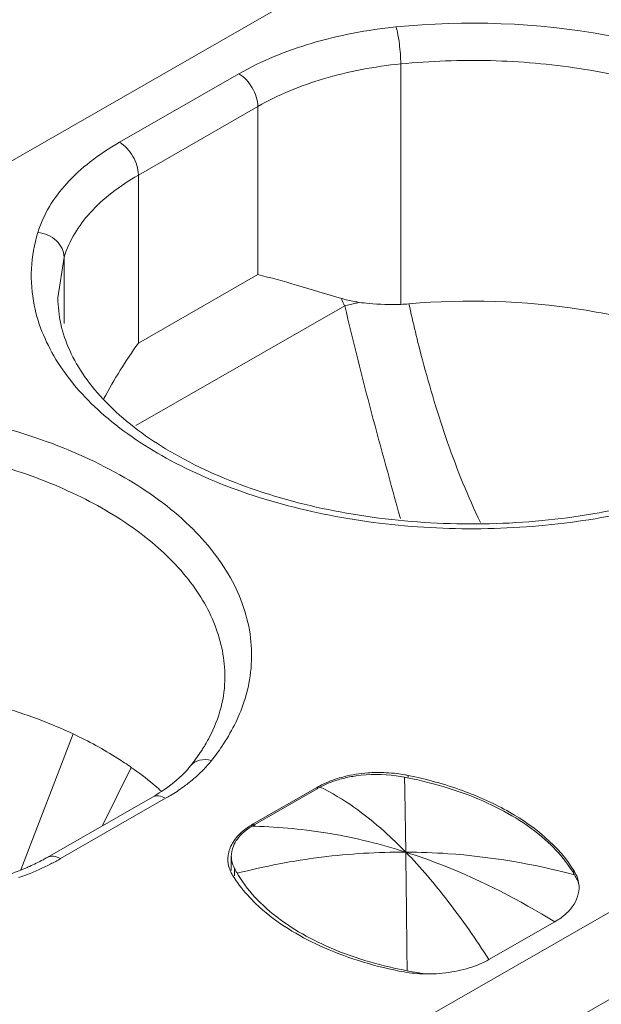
# Model space of a CAD drawing. Header units: centimetres. Extents: x -24.5 to 49.7, y -16.6 to 18.4.
# Tile 79 of 248: x -11.922 to -11.769, y -8.672 to -8.413. Entities that reach past the tile are written whole.
import ezdxf

# ---------------------------------------------------------------- set-up
doc = ezdxf.new("R2010")
doc.units = ezdxf.units.CM
doc.header["$MEASUREMENT"] = 0
doc.layers.add('layer 1', color=7, linetype='Continuous')

msp = doc.modelspace()

# ---------------------------------------------------------------- linework, layer by layer
at = {"layer": 'layer 1', "color": 1, "lineweight": 0}
msp.add_open_spline([(24.98821, 18.39808), (24.98821, 18.39808), (24.98821, -16.60193), (24.98821, -16.60193), (24.98821, -16.60193), (-24.51772, -16.60193), (-24.51772, -16.60193), (-24.51772, -16.60193), (-24.51772, 18.39808), (-24.51772, 18.39808), (-24.51772, 18.39808), (24.98821, 18.39808), (24.98821, 18.39808)], degree=3, knots=[0, 0, 0, 0, 0.25, 0.25, 0.25, 0.5, 0.5, 0.5, 0.75, 0.75, 0.75, 1, 1, 1, 1], dxfattribs=at)
at = {"layer": 'layer 1', "color": 5, "lineweight": 0}
msp.add_open_spline([(-23.26688, 17.18067), (-23.26688, 17.18067), (-23.26688, -15.60944), (-23.26688, -15.60944), (-23.26688, -15.60944), (23.98644, -15.60944), (23.98644, -15.60944)], degree=3, knots=[0, 0, 0, 0, 0.5, 0.5, 0.5, 1, 1, 1, 1], dxfattribs=at)
at = {"layer": 'layer 1', "lineweight": 9}
for points in [[(-15.1136, -11.88825), (-15.1136, -11.88825), (-7.7056, -7.63919), (-7.7056, -7.63919)], [(-7.69027, -7.64798), (-7.69027, -7.64798), (-15.09828, -11.89705), (-15.09828, -11.89705)], [(-15.01708, -11.94361), (-15.01708, -11.94361), (-7.61107, -7.6957), (-7.61107, -7.6957)], [(-7.57273, -7.75186), (-7.57273, -7.75186), (-14.96955, -11.9945), (-14.96955, -11.9945)], [(-14.93426, -12.08187), (-14.93426, -12.08187), (-7.53905, -7.84015), (-7.53905, -7.84015)], [(-14.9151, -12.1313), (-14.9151, -12.1313), (-7.52411, -7.89201), (-7.52411, -7.89201)], [(-14.88686, -12.20355), (-14.88686, -12.20355), (-7.54291, -7.99124), (-7.54291, -7.99124)], [(-7.53917, -8.00091), (-7.53917, -8.00091), (-14.88585, -12.2148), (-14.88585, -12.2148)], [(-14.88518, -12.22255), (-14.88518, -12.22255), (-7.53658, -8.00757), (-7.53658, -8.00757)], [(-14.88501, -12.22285), (-14.88501, -12.22285), (-7.53646, -8.0079), (-7.53646, -8.0079)], [(-12.42393, -9.02486), (-12.42393, -9.02486), (-10.67985, -8.02449), (-10.67985, -8.02449)], [(-10.66991, -8.0417), (-10.66991, -8.0417), (-12.41399, -9.04207), (-12.41399, -9.04207)], [(-14.81265, -12.49002), (-14.81265, -12.49002), (-7.43858, -8.26043), (-7.43858, -8.26043)], [(-14.88093, -12.56483), (-14.88093, -12.56483), (-7.42727, -8.28959), (-7.42727, -8.28959)], [(-7.42702, -8.29024), (-7.42702, -8.29024), (-14.88068, -12.56548), (-14.88068, -12.56548)], [(-14.87955, -12.56837), (-14.87955, -12.56837), (-7.4259, -8.29313), (-7.4259, -8.29313)], [(-7.42438, -8.29707), (-7.42438, -8.29707), (-14.87803, -12.5723), (-14.87803, -12.5723)], [(-14.86912, -12.59635), (-14.86912, -12.59635), (-7.41513, -8.32092), (-7.41513, -8.32092)], [(-7.40988, -8.33449), (-7.40988, -8.33449), (-14.86196, -12.60882), (-14.86196, -12.60882)], [(-11.93469, -8.45638), (-11.93469, -8.45638), (-11.8227, -8.39215), (-11.8227, -8.39215)], [(-14.75264, -12.64545), (-14.75264, -12.64545), (-7.37265, -8.41245), (-7.37265, -8.41245)], [(-14.73894, -12.65609), (-14.73894, -12.65609), (-7.3474, -8.41648), (-7.3474, -8.41648)], [(-11.82155, -8.48796), (-11.82155, -8.48796), (-11.82155, -8.42471), (-11.82155, -8.42471)], [(-11.89555, -8.44534), (-11.89555, -8.44534), (-11.86412, -8.42731), (-11.86412, -8.42731)], [(-11.85915, -8.43591), (-11.85915, -8.43591), (-11.89058, -8.45395), (-11.89058, -8.45395)], [(-11.85915, -8.48014), (-11.85915, -8.48014), (-11.85915, -8.43591), (-11.85915, -8.43591)], [(-7.30843, -8.44359), (-7.30843, -8.44359), (-14.70852, -12.68811), (-14.70852, -12.68811)], [(-11.89058, -8.45395), (-11.89058, -8.45395), (-11.89058, -8.49816), (-11.89058, -8.49816)], [(-14.69375, -12.71923), (-14.69375, -12.71923), (-7.29321, -8.47444), (-7.29321, -8.47444)], [(-11.91011, -8.47551), (-11.91011, -8.47551), (-11.91174, -8.48626), (-11.91174, -8.48626)], [(-11.91011, -8.47551), (-11.91011, -8.47551), (-11.91011, -8.493), (-11.91011, -8.493)], [(-11.89058, -8.49816), (-11.89058, -8.49816), (-11.85915, -8.48014), (-11.85915, -8.48014)], [(-11.83714, -8.48642), (-11.83688, -8.48708), (-11.8366, -8.48772), (-11.83632, -8.48836)], [(-11.8325, -8.48744), (-11.8325, -8.48744), (-11.83632, -8.48836), (-11.83632, -8.48836)], [(-11.82155, -8.48796), (-11.82083, -8.48794), (-11.8201, -8.48789), (-11.81938, -8.48783)], [(-7.28802, -8.48968), (-7.28802, -8.48968), (-14.69044, -12.73553), (-14.69044, -12.73553)], [(-11.83627, -8.48833), (-11.83627, -8.48833), (-11.89124, -8.51987), (-11.89124, -8.51987)], [(-11.89058, -8.49816), (-11.89392, -8.50282), (-11.89695, -8.5077), (-11.89963, -8.51276)], [(-10.47613, -8.56933), (-10.47613, -8.56933), (-12.57796, -9.77489), (-12.57796, -9.77489)], [(-11.90776, -8.60097), (-11.90776, -8.60097), (-11.92152, -8.63674), (-11.92152, -8.63674)], [(-11.87683, -8.60934), (-11.87593, -8.60822), (-11.87509, -8.60707), (-11.8743, -8.60588)], [(-11.89243, -8.60976), (-11.89243, -8.60976), (-11.90001, -8.6251), (-11.90001, -8.6251)], [(-11.8226, -8.61139), (-11.82442, -8.61118), (-11.82624, -8.61108), (-11.82807, -8.61112)], [(-11.82055, -8.61237), (-11.82128, -8.61224), (-11.82199, -8.61211), (-11.82272, -8.61201)], [(-11.82046, -8.61172), (-11.82117, -8.61158), (-11.82189, -8.61148), (-11.8226, -8.61139)], [(-11.81962, -8.61187), (-11.8199, -8.61182), (-11.82018, -8.61177), (-11.82046, -8.61172)], [(-11.81962, -8.61187), (-11.81962, -8.61187), (-11.81962, -8.61237), (-11.81962, -8.61237)], [(-11.84293, -8.61467), (-11.84311, -8.61476), (-11.84327, -8.61486), (-11.84344, -8.61495)], [(-11.82044, -8.61779), (-11.82047, -8.61598), (-11.82051, -8.61418), (-11.82055, -8.61237)], [(-11.81978, -8.61252), (-11.82004, -8.61247), (-11.82029, -8.61242), (-11.82055, -8.61237)], [(-11.88689, -8.61758), (-11.88608, -8.61711), (-11.88528, -8.61662), (-11.8845, -8.61611)], [(-11.88444, -8.61614), (-11.88458, -8.61601), (-11.88473, -8.61587), (-11.88489, -8.61574)], [(-11.84344, -8.61495), (-11.84344, -8.61495), (-11.86033, -8.62464), (-11.86033, -8.62464)], [(-11.85994, -8.62479), (-11.85994, -8.62479), (-11.84352, -8.61539), (-11.84352, -8.61539)], [(-11.84276, -8.61496), (-11.84303, -8.6151), (-11.84329, -8.61524), (-11.84355, -8.61539)], [(-11.84345, -8.61496), (-11.84345, -8.61496), (-11.84353, -8.61539), (-11.84353, -8.61539)], [(-11.91455, -8.63344), (-11.91455, -8.63344), (-11.88689, -8.61758), (-11.88689, -8.61758)], [(-11.8834, -8.61791), (-11.8834, -8.61791), (-11.91106, -8.63378), (-11.91106, -8.63378)], [(-11.82021, -8.63207), (-11.82027, -8.6273), (-11.82035, -8.62255), (-11.82044, -8.61779)], [(-11.86033, -8.62464), (-11.86055, -8.62477), (-11.86076, -8.62489), (-11.86098, -8.62503)], [(-11.85994, -8.62479), (-11.8602, -8.62495), (-11.86046, -8.6251), (-11.86072, -8.62526)], [(-11.86033, -8.62464), (-11.86033, -8.62464), (-11.86033, -8.62526), (-11.86033, -8.62526)], [(-11.85994, -8.62526), (-11.85994, -8.62526), (-11.85994, -8.62479), (-11.85994, -8.62479)], [(-14.68973, -12.87593), (-14.68973, -12.87593), (-7.28114, -8.62654), (-7.28114, -8.62654)], [(-11.85999, -8.62527), (-11.86023, -8.62527), (-11.86047, -8.62526), (-11.86072, -8.62526)], [(-11.86695, -8.63289), (-11.86699, -8.63323), (-11.86702, -8.63356), (-11.86702, -8.6339)], [(-11.86609, -8.63248), (-11.86611, -8.63269), (-11.86612, -8.63289), (-11.86612, -8.6331)], [(-11.91363, -8.63517), (-11.91276, -8.63473), (-11.9119, -8.63427), (-11.91106, -8.63378)], [(-11.86612, -8.6369), (-11.86612, -8.6369), (-11.86612, -8.6331), (-11.86612, -8.6331)], [(-11.86612, -8.6331), (-11.86612, -8.63328), (-11.86611, -8.63346), (-11.86609, -8.63363)], [(-11.8664, -8.63693), (-11.86624, -8.6373), (-11.86607, -8.63765), (-11.86587, -8.63801)], [(-11.86587, -8.63801), (-11.86581, -8.6381), (-11.86575, -8.6382), (-11.86569, -8.6383)], [(-11.86526, -8.6383), (-11.86526, -8.6383), (-11.86526, -8.6364), (-11.86526, -8.6364)], [(-11.86526, -8.6364), (-11.86519, -8.63654), (-11.86511, -8.63667), (-11.86504, -8.6368)], [(-11.86504, -8.6368), (-11.86496, -8.63694), (-11.86489, -8.63708), (-11.86482, -8.63721)], [(-11.86482, -8.63721), (-11.86474, -8.63735), (-11.86466, -8.63749), (-11.86458, -8.63763)], [(-11.77583, -8.63802), (-11.77598, -8.63777), (-11.77613, -8.63751), (-11.77629, -8.63726)], [(-11.77597, -8.63802), (-11.77597, -8.63802), (-11.77597, -8.63692), (-11.77597, -8.63692)], [(-11.7756, -8.63843), (-11.77568, -8.63829), (-11.77576, -8.63816), (-11.77583, -8.63802)], [(-11.77516, -8.63928), (-11.7753, -8.639), (-11.77545, -8.63872), (-11.7756, -8.63843)], [(-11.77493, -8.63924), (-11.77484, -8.63958), (-11.77478, -8.63993), (-11.77473, -8.64028)], [(-7.28114, -8.64338), (-7.28114, -8.64338), (-14.68973, -12.89277), (-14.68973, -12.89277)], [(-11.86016, -8.64514), (-11.85969, -8.64561), (-11.85922, -8.64607), (-11.85872, -8.64651)], [(-11.78101, -8.65039), (-11.78101, -8.65039), (-11.79833, -8.66033), (-11.79833, -8.66033)], [(-11.82204, -8.66334), (-11.82023, -8.66371), (-11.8184, -8.66394), (-11.81656, -8.66404)], [(-11.82195, -8.66286), (-11.82126, -8.663), (-11.82056, -8.66314), (-11.81986, -8.66327)], [(-11.81986, -8.66327), (-11.81986, -8.66327), (-11.81842, -8.66355), (-11.81842, -8.66355)], [(-11.81842, -8.66355), (-11.81842, -8.66355), (-11.8177, -8.66368), (-11.8177, -8.66368)], [(-11.81656, -8.66404), (-11.81565, -8.66409), (-11.81473, -8.66411), (-11.81381, -8.6641)], [(-11.81511, -8.66407), (-11.81511, -8.66407), (-11.81378, -8.66412), (-11.81378, -8.66412)]]:
    msp.add_open_spline(points, degree=3, dxfattribs=at)
for points, knots in [([(-11.82284, -8.41499), (-11.83038, -8.41575), (-11.83786, -8.41716), (-11.84513, -8.41933), (-11.85174, -8.4213), (-11.85817, -8.4239), (-11.86412, -8.42731)], [0, 0, 0, 0, 0.5, 0.5, 0.5, 1, 1, 1, 1]), ([(-11.68891, -8.4929), (-11.68805, -8.49032), (-11.68745, -8.48765), (-11.68713, -8.48494), (-11.68682, -8.48228), (-11.68679, -8.47959), (-11.68704, -8.47692), (-11.68729, -8.47422), (-11.68784, -8.47154), (-11.68863, -8.46895), (-11.68946, -8.46625), (-11.69057, -8.46364), (-11.69189, -8.46114), (-11.69478, -8.45568), (-11.69872, -8.45079), (-11.70318, -8.44649), (-11.70831, -8.44154), (-11.71411, -8.43738), (-11.72026, -8.43381), (-11.7272, -8.42977), (-11.73456, -8.4265), (-11.74212, -8.42383), (-11.75038, -8.42093), (-11.75888, -8.41874), (-11.76751, -8.41715), (-11.78571, -8.41381), (-11.80447, -8.41315), (-11.82284, -8.41499)], [0, 0, 0, 0, 0.111111, 0.111111, 0.111111, 0.222222, 0.222222, 0.222222, 0.333333, 0.333333, 0.333333, 0.444444, 0.444444, 0.444444, 0.555556, 0.555556, 0.555556, 0.666667, 0.666667, 0.666667, 0.777778, 0.777778, 0.777778, 0.888889, 0.888889, 0.888889, 1, 1, 1, 1]), ([(-11.82155, -8.42471), (-11.82155, -8.42296), (-11.82168, -8.42121), (-11.8219, -8.41948), (-11.82201, -8.41863), (-11.82214, -8.41778), (-11.8223, -8.41694), (-11.82242, -8.41629), (-11.82256, -8.41563), (-11.82276, -8.41499)], [0, 0, 0, 0, 0.333333, 0.333333, 0.333333, 0.666667, 0.666667, 0.666667, 1, 1, 1, 1]), ([(-11.82155, -8.42471), (-11.82841, -8.4254), (-11.83523, -8.42667), (-11.84186, -8.42865), (-11.84787, -8.43044), (-11.85373, -8.43281), (-11.85915, -8.43591)], [0, 0, 0, 0, 0.5, 0.5, 0.5, 1, 1, 1, 1]), ([(-11.6939, -8.48626), (-11.6939, -8.48167), (-11.69482, -8.47705), (-11.69648, -8.47275), (-11.69827, -8.46807), (-11.70093, -8.46376), (-11.70409, -8.45988), (-11.70765, -8.45548), (-11.71184, -8.45164), (-11.71636, -8.44825), (-11.72147, -8.44443), (-11.72699, -8.4412), (-11.73274, -8.43843), (-11.73907, -8.43537), (-11.74568, -8.43289), (-11.75243, -8.43087), (-11.75965, -8.4287), (-11.76703, -8.42708), (-11.77449, -8.42593), (-11.78224, -8.42473), (-11.79007, -8.42405), (-11.7979, -8.42385), (-11.8058, -8.42365), (-11.8137, -8.42393), (-11.82155, -8.42471)], [0, 0, 0, 0, 0.125, 0.125, 0.125, 0.25, 0.25, 0.25, 0.375, 0.375, 0.375, 0.5, 0.5, 0.5, 0.625, 0.625, 0.625, 0.75, 0.75, 0.75, 0.875, 0.875, 0.875, 1, 1, 1, 1]), ([(-11.85915, -8.43591), (-11.85915, -8.43421), (-11.85974, -8.43253), (-11.86061, -8.43101), (-11.86148, -8.4295), (-11.86264, -8.42816), (-11.86412, -8.42731)], [0, 0, 0, 0, 0.5, 0.5, 0.5, 1, 1, 1, 1]), ([(-11.89555, -8.44534), (-11.89822, -8.44687), (-11.90082, -8.44858), (-11.90325, -8.45048), (-11.90547, -8.45223), (-11.90758, -8.45413), (-11.90949, -8.45625), (-11.91283, -8.45995), (-11.91559, -8.46432), (-11.91703, -8.46906)], [0, 0, 0, 0, 0.333333, 0.333333, 0.333333, 0.666667, 0.666667, 0.666667, 1, 1, 1, 1]), ([(-11.89555, -8.44534), (-11.89407, -8.44618), (-11.89291, -8.44752), (-11.89203, -8.44904), (-11.89116, -8.45055), (-11.89058, -8.45224), (-11.89058, -8.45395)], [0, 0, 0, 0, 0.5, 0.5, 0.5, 1, 1, 1, 1]), ([(-11.89058, -8.45395), (-11.89302, -8.45534), (-11.89536, -8.4569), (-11.89758, -8.45863), (-11.89961, -8.46021), (-11.90151, -8.46194), (-11.90325, -8.46386), (-11.90629, -8.46723), (-11.9088, -8.4712), (-11.91011, -8.47551)], [0, 0, 0, 0, 0.333333, 0.333333, 0.333333, 0.666667, 0.666667, 0.666667, 1, 1, 1, 1]), ([(-11.91703, -8.46906), (-11.91798, -8.47215), (-11.91855, -8.47537), (-11.91871, -8.47861), (-11.91888, -8.48183), (-11.91862, -8.48507), (-11.91798, -8.48821)], [0, 0, 0, 0, 0.5, 0.5, 0.5, 1, 1, 1, 1]), ([(-11.91703, -8.46906), (-11.91526, -8.46924), (-11.91346, -8.47001), (-11.91214, -8.47124), (-11.91152, -8.47182), (-11.911, -8.47249), (-11.91064, -8.47326), (-11.91031, -8.47396), (-11.91011, -8.47474), (-11.91011, -8.47551)], [0, 0, 0, 0, 0.333333, 0.333333, 0.333333, 0.666667, 0.666667, 0.666667, 1, 1, 1, 1]), ([(-11.83714, -8.48642), (-11.84108, -8.48523), (-11.84501, -8.48404), (-11.84897, -8.48289), (-11.85235, -8.48191), (-11.85574, -8.48097), (-11.85915, -8.48014)], [0, 0, 0, 0, 0.5, 0.5, 0.5, 1, 1, 1, 1]), ([(-11.91174, -8.48626), (-11.91174, -8.48856), (-11.91148, -8.49087), (-11.91098, -8.49313), (-11.91045, -8.49551), (-11.90966, -8.49783), (-11.90865, -8.50005), (-11.90756, -8.50246), (-11.90623, -8.50475), (-11.90472, -8.50692), (-11.90306, -8.5093), (-11.90118, -8.51153), (-11.89917, -8.51362), (-11.89454, -8.51842), (-11.88914, -8.52247), (-11.88343, -8.52593), (-11.87678, -8.52996), (-11.86969, -8.53321), (-11.86239, -8.53586), (-11.85429, -8.5388), (-11.84593, -8.541), (-11.83746, -8.54258), (-11.82849, -8.54426), (-11.81939, -8.54524), (-11.81028, -8.54559), (-11.80106, -8.54594), (-11.79181, -8.54565), (-11.78263, -8.54468), (-11.77374, -8.54374), (-11.76491, -8.54218), (-11.75628, -8.53991)], [0, 0, 0, 0, 0.1, 0.1, 0.1, 0.2, 0.2, 0.2, 0.3, 0.3, 0.3, 0.4, 0.4, 0.4, 0.5, 0.5, 0.5, 0.6, 0.6, 0.6, 0.7, 0.7, 0.7, 0.8, 0.8, 0.8, 0.9, 0.9, 0.9, 1, 1, 1, 1]), ([(-11.8325, -8.48744), (-11.8329, -8.48737), (-11.83331, -8.48731), (-11.83371, -8.48724), (-11.83487, -8.48704), (-11.83601, -8.48677), (-11.83714, -8.48642)], [0, 0, 0, 0, 0.5, 0.5, 0.5, 1, 1, 1, 1]), ([(-11.8325, -8.48744), (-11.83163, -8.48756), (-11.83076, -8.48766), (-11.82988, -8.48775), (-11.82712, -8.48801), (-11.82433, -8.48806), (-11.82155, -8.48796)], [0, 0, 0, 0, 0.5, 0.5, 0.5, 1, 1, 1, 1]), ([(-11.73385, -8.50122), (-11.73999, -8.49834), (-11.74638, -8.49597), (-11.7529, -8.49405), (-11.75985, -8.49199), (-11.76695, -8.49043), (-11.77413, -8.48931), (-11.78906, -8.48697), (-11.80435, -8.4865), (-11.81938, -8.48783)], [0, 0, 0, 0, 0.333333, 0.333333, 0.333333, 0.666667, 0.666667, 0.666667, 1, 1, 1, 1]), ([(-11.81938, -8.48783), (-11.8183, -8.49277), (-11.81712, -8.49769), (-11.81582, -8.50257), (-11.81485, -8.50624), (-11.81381, -8.50989), (-11.81271, -8.51352), (-11.81161, -8.51715), (-11.81045, -8.52076), (-11.8092, -8.52434), (-11.80795, -8.52792), (-11.80661, -8.53147), (-11.80517, -8.53497), (-11.80373, -8.53847), (-11.80218, -8.54194), (-11.80057, -8.54537)], [0, 0, 0, 0, 0.2, 0.2, 0.2, 0.4, 0.4, 0.4, 0.6, 0.6, 0.6, 0.8, 0.8, 0.8, 1, 1, 1, 1]), ([(-11.91798, -8.48821), (-11.91689, -8.49355), (-11.91467, -8.49868), (-11.91173, -8.5033), (-11.90842, -8.50853), (-11.90421, -8.51312), (-11.89956, -8.51716), (-11.89423, -8.52178), (-11.88831, -8.52568), (-11.88211, -8.52902), (-11.87516, -8.53275), (-11.86784, -8.53578), (-11.86035, -8.53824), (-11.85223, -8.5409), (-11.8439, -8.54289), (-11.83546, -8.54431), (-11.82665, -8.5458), (-11.81773, -8.54665), (-11.8088, -8.54691), (-11.79979, -8.54718), (-11.79077, -8.54685), (-11.78181, -8.5459), (-11.77309, -8.54498), (-11.76443, -8.54347), (-11.75595, -8.54133)], [0, 0, 0, 0, 0.125, 0.125, 0.125, 0.25, 0.25, 0.25, 0.375, 0.375, 0.375, 0.5, 0.5, 0.5, 0.625, 0.625, 0.625, 0.75, 0.75, 0.75, 0.875, 0.875, 0.875, 1, 1, 1, 1]), ([(-11.83627, -8.48833), (-11.83404, -8.49774), (-11.8317, -8.50713), (-11.82922, -8.51647), (-11.82676, -8.52578), (-11.82417, -8.53504), (-11.82162, -8.54433)], [0, 0, 0, 0, 0.5, 0.5, 0.5, 1, 1, 1, 1]), ([(-11.86282, -8.59265), (-11.86196, -8.59007), (-11.86136, -8.5874), (-11.86104, -8.58469), (-11.86073, -8.58203), (-11.8607, -8.57934), (-11.86095, -8.57667), (-11.8612, -8.57397), (-11.86175, -8.57129), (-11.86255, -8.5687), (-11.86338, -8.566), (-11.86448, -8.56339), (-11.8658, -8.56089), (-11.86869, -8.55544), (-11.87264, -8.55054), (-11.87709, -8.54624), (-11.88221, -8.54129), (-11.88803, -8.53712), (-11.89417, -8.53356), (-11.9011, -8.52952), (-11.90847, -8.52625), (-11.91603, -8.52358), (-11.92429, -8.52067), (-11.9328, -8.51849), (-11.94142, -8.51691), (-11.95962, -8.51356), (-11.97839, -8.51291), (-11.99675, -8.51474)], [0, 0, 0, 0, 0.111111, 0.111111, 0.111111, 0.222222, 0.222222, 0.222222, 0.333333, 0.333333, 0.333333, 0.444444, 0.444444, 0.444444, 0.555556, 0.555556, 0.555556, 0.666667, 0.666667, 0.666667, 0.777778, 0.777778, 0.777778, 0.888889, 0.888889, 0.888889, 1, 1, 1, 1]), ([(-11.86781, -8.58601), (-11.86781, -8.58142), (-11.86873, -8.57681), (-11.87039, -8.5725), (-11.87219, -8.56782), (-11.87484, -8.56351), (-11.87799, -8.55963), (-11.88156, -8.55524), (-11.88576, -8.55139), (-11.89027, -8.54801), (-11.89538, -8.54419), (-11.90091, -8.54095), (-11.90665, -8.53819), (-11.91299, -8.53513), (-11.91959, -8.53264), (-11.92633, -8.53062), (-11.93356, -8.52846), (-11.94095, -8.52684), (-11.9484, -8.52568), (-11.95615, -8.52448), (-11.96397, -8.5238), (-11.97182, -8.5236), (-11.97971, -8.52339), (-11.98761, -8.52368), (-11.99546, -8.52446)], [0, 0, 0, 0, 0.125, 0.125, 0.125, 0.25, 0.25, 0.25, 0.375, 0.375, 0.375, 0.5, 0.5, 0.5, 0.625, 0.625, 0.625, 0.75, 0.75, 0.75, 0.875, 0.875, 0.875, 1, 1, 1, 1]), ([(-11.90776, -8.60097), (-11.9139, -8.59809), (-11.92029, -8.59572), (-11.92681, -8.5938), (-11.93377, -8.59174), (-11.94086, -8.59019), (-11.94804, -8.58905), (-11.96298, -8.58671), (-11.97826, -8.58625), (-11.99329, -8.58758)], [0, 0, 0, 0, 0.333333, 0.333333, 0.333333, 0.666667, 0.666667, 0.666667, 1, 1, 1, 1]), ([(-11.87194, -8.60194), (-11.87061, -8.59941), (-11.86955, -8.59674), (-11.86883, -8.59397), (-11.86816, -8.59137), (-11.86781, -8.58868), (-11.86781, -8.58601)], [0, 0, 0, 0, 0.5, 0.5, 0.5, 1, 1, 1, 1]), ([(-11.87134, -8.60797), (-11.87038, -8.60678), (-11.86947, -8.60554), (-11.86861, -8.60427), (-11.86619, -8.60068), (-11.86418, -8.59676), (-11.86282, -8.59265)], [0, 0, 0, 0, 0.5, 0.5, 0.5, 1, 1, 1, 1]), ([(-11.89243, -8.60976), (-11.89359, -8.60895), (-11.89477, -8.60816), (-11.89597, -8.6074), (-11.89975, -8.60501), (-11.9037, -8.60287), (-11.90776, -8.60097)], [0, 0, 0, 0, 0.5, 0.5, 0.5, 1, 1, 1, 1]), ([(-11.8743, -8.60588), (-11.87408, -8.60556), (-11.87386, -8.60523), (-11.87366, -8.6049), (-11.87304, -8.60394), (-11.87247, -8.60295), (-11.87194, -8.60194)], [0, 0, 0, 0, 0.5, 0.5, 0.5, 1, 1, 1, 1]), ([(-11.87683, -8.60934), (-11.8773, -8.60995), (-11.87782, -8.61052), (-11.87835, -8.61108), (-11.88018, -8.613), (-11.88229, -8.61465), (-11.8845, -8.61611)], [0, 0, 0, 0, 0.5, 0.5, 0.5, 1, 1, 1, 1]), ([(-11.87683, -8.60934), (-11.87626, -8.60863), (-11.8754, -8.60813), (-11.87449, -8.60789), (-11.87345, -8.60763), (-11.87236, -8.6077), (-11.87134, -8.60797)], [0, 0, 0, 0, 0.5, 0.5, 0.5, 1, 1, 1, 1]), ([(-11.87455, -8.61145), (-11.87425, -8.61117), (-11.87397, -8.61089), (-11.87368, -8.6106), (-11.87285, -8.60976), (-11.87207, -8.60889), (-11.87134, -8.60797)], [0, 0, 0, 0, 0.5, 0.5, 0.5, 1, 1, 1, 1]), ([(-11.88489, -8.61574), (-11.88546, -8.61521), (-11.88605, -8.6147), (-11.88666, -8.61419), (-11.88851, -8.61263), (-11.89044, -8.61115), (-11.89243, -8.60976)], [0, 0, 0, 0, 0.5, 0.5, 0.5, 1, 1, 1, 1]), ([(-11.87869, -8.61489), (-11.87832, -8.61461), (-11.87796, -8.61434), (-11.87759, -8.61405), (-11.87654, -8.61323), (-11.87552, -8.61236), (-11.87455, -8.61145)], [0, 0, 0, 0, 0.5, 0.5, 0.5, 1, 1, 1, 1]), ([(-11.83636, -8.61219), (-11.83696, -8.61234), (-11.83756, -8.6125), (-11.83814, -8.61269), (-11.8398, -8.6132), (-11.84142, -8.61385), (-11.84293, -8.61467)], [0, 0, 0, 0, 0.5, 0.5, 0.5, 1, 1, 1, 1]), ([(-11.82272, -8.61201), (-11.82622, -8.61149), (-11.82981, -8.61149), (-11.83331, -8.612), (-11.83446, -8.61217), (-11.8356, -8.61238), (-11.83671, -8.61267)], [0, 0, 0, 0, 0.5, 0.5, 0.5, 1, 1, 1, 1]), ([(-11.82807, -8.61112), (-11.82878, -8.61113), (-11.82949, -8.61117), (-11.8302, -8.61122), (-11.83228, -8.61137), (-11.83435, -8.61169), (-11.83636, -8.61219)], [0, 0, 0, 0, 0.5, 0.5, 0.5, 1, 1, 1, 1]), ([(-11.77597, -8.63692), (-11.77999, -8.63045), (-11.78621, -8.62541), (-11.79288, -8.62158), (-11.79687, -8.61928), (-11.80103, -8.61742), (-11.80531, -8.61587), (-11.80996, -8.61419), (-11.81477, -8.61287), (-11.81962, -8.61187)], [0, 0, 0, 0, 0.333333, 0.333333, 0.333333, 0.666667, 0.666667, 0.666667, 1, 1, 1, 1]), ([(-11.83671, -8.61267), (-11.83726, -8.61281), (-11.83781, -8.61296), (-11.83835, -8.61313), (-11.83987, -8.61361), (-11.84136, -8.6142), (-11.84276, -8.61496)], [0, 0, 0, 0, 0.5, 0.5, 0.5, 1, 1, 1, 1]), ([(-11.78273, -8.62951), (-11.78737, -8.62519), (-11.79289, -8.62183), (-11.79868, -8.61917), (-11.80542, -8.61608), (-11.81254, -8.61394), (-11.81978, -8.61252)], [0, 0, 0, 0, 0.5, 0.5, 0.5, 1, 1, 1, 1]), ([(-11.8834, -8.61791), (-11.88397, -8.61758), (-11.8846, -8.61732), (-11.88529, -8.61727), (-11.88583, -8.61722), (-11.88642, -8.6173), (-11.88689, -8.61758)], [0, 0, 0, 0, 0.5, 0.5, 0.5, 1, 1, 1, 1]), ([(-11.8834, -8.61791), (-11.88298, -8.61768), (-11.88257, -8.61744), (-11.88216, -8.61719), (-11.88098, -8.61647), (-11.87982, -8.6157), (-11.87869, -8.61489)], [0, 0, 0, 0, 0.5, 0.5, 0.5, 1, 1, 1, 1]), ([(-11.82021, -8.63207), (-11.82203, -8.63019), (-11.8239, -8.62839), (-11.82584, -8.62664), (-11.83097, -8.62206), (-11.8366, -8.61796), (-11.84276, -8.61496)], [0, 0, 0, 0, 0.5, 0.5, 0.5, 1, 1, 1, 1]), ([(-11.86098, -8.62503), (-11.8614, -8.62529), (-11.86181, -8.62557), (-11.86221, -8.62586), (-11.86331, -8.62667), (-11.86432, -8.62761), (-11.86514, -8.62869)], [0, 0, 0, 0, 0.5, 0.5, 0.5, 1, 1, 1, 1]), ([(-11.86072, -8.62526), (-11.86215, -8.62614), (-11.8635, -8.62723), (-11.86451, -8.62861), (-11.86535, -8.62975), (-11.86595, -8.63109), (-11.86609, -8.63248)], [0, 0, 0, 0, 0.5, 0.5, 0.5, 1, 1, 1, 1]), ([(-11.85999, -8.62527), (-11.85333, -8.62542), (-11.84667, -8.62607), (-11.84009, -8.62719), (-11.83336, -8.62834), (-11.82671, -8.62999), (-11.82021, -8.63207)], [0, 0, 0, 0, 0.5, 0.5, 0.5, 1, 1, 1, 1]), ([(-11.86514, -8.62869), (-11.86539, -8.62902), (-11.86561, -8.62935), (-11.86582, -8.62971), (-11.86639, -8.63068), (-11.8668, -8.63177), (-11.86695, -8.63289)], [0, 0, 0, 0, 0.5, 0.5, 0.5, 1, 1, 1, 1]), ([(-11.77629, -8.63726), (-11.77671, -8.63658), (-11.77715, -8.6359), (-11.77762, -8.63526), (-11.77913, -8.63318), (-11.78086, -8.63126), (-11.78273, -8.62951)], [0, 0, 0, 0, 0.5, 0.5, 0.5, 1, 1, 1, 1]), ([(-11.86458, -8.63763), (-11.85729, -8.63576), (-11.84987, -8.63434), (-11.84239, -8.6334), (-11.83504, -8.63248), (-11.82761, -8.63203), (-11.82021, -8.63207)], [0, 0, 0, 0, 0.5, 0.5, 0.5, 1, 1, 1, 1]), ([(-11.82021, -8.63207), (-11.8165, -8.63208), (-11.81281, -8.63221), (-11.80911, -8.63247), (-11.79789, -8.63326), (-11.78671, -8.63515), (-11.77583, -8.63802)], [0, 0, 0, 0, 0.5, 0.5, 0.5, 1, 1, 1, 1]), ([(-11.82021, -8.63207), (-11.81686, -8.63314), (-11.81353, -8.63432), (-11.81026, -8.63562), (-11.8001, -8.63964), (-11.79033, -8.64469), (-11.78101, -8.65039)], [0, 0, 0, 0, 0.5, 0.5, 0.5, 1, 1, 1, 1]), ([(-11.81986, -8.66327), (-11.81989, -8.66031), (-11.81992, -8.65735), (-11.81995, -8.65439), (-11.82003, -8.64695), (-11.82011, -8.63951), (-11.82021, -8.63207)], [0, 0, 0, 0, 0.5, 0.5, 0.5, 1, 1, 1, 1]), ([(-11.82021, -8.63207), (-11.81627, -8.63612), (-11.8126, -8.64044), (-11.80914, -8.64493), (-11.8053, -8.64989), (-11.80172, -8.65505), (-11.79833, -8.66033)], [0, 0, 0, 0, 0.5, 0.5, 0.5, 1, 1, 1, 1]), ([(-11.92209, -8.63877), (-11.92135, -8.63851), (-11.92061, -8.63824), (-11.91987, -8.63796), (-11.91775, -8.63713), (-11.91566, -8.63621), (-11.91363, -8.63517)], [0, 0, 0, 0, 0.5, 0.5, 0.5, 1, 1, 1, 1]), ([(-11.91455, -8.63344), (-11.91493, -8.63366), (-11.91529, -8.63387), (-11.91567, -8.63406), (-11.91683, -8.6347), (-11.91802, -8.63528), (-11.91923, -8.63582)], [0, 0, 0, 0, 0.5, 0.5, 0.5, 1, 1, 1, 1]), ([(-11.91455, -8.63344), (-11.91408, -8.63318), (-11.9135, -8.63309), (-11.91295, -8.63314), (-11.91228, -8.63319), (-11.91164, -8.63345), (-11.91106, -8.63378)], [0, 0, 0, 0, 0.5, 0.5, 0.5, 1, 1, 1, 1]), ([(-11.86702, -8.6339), (-11.86702, -8.63467), (-11.8669, -8.63545), (-11.86666, -8.63619), (-11.86659, -8.63644), (-11.8665, -8.63669), (-11.8664, -8.63693)], [0, 0, 0, 0, 0.5, 0.5, 0.5, 1, 1, 1, 1]), ([(-11.86609, -8.63363), (-11.86607, -8.63387), (-11.86604, -8.63411), (-11.866, -8.63434), (-11.86586, -8.63506), (-11.8656, -8.63576), (-11.86526, -8.6364)], [0, 0, 0, 0, 0.5, 0.5, 0.5, 1, 1, 1, 1]), ([(-11.91923, -8.63582), (-11.91964, -8.63601), (-11.92006, -8.6362), (-11.92048, -8.63638), (-11.92179, -8.63693), (-11.92312, -8.63744), (-11.92446, -8.63791)], [0, 0, 0, 0, 0.5, 0.5, 0.5, 1, 1, 1, 1]), ([(-11.86458, -8.63763), (-11.86415, -8.63838), (-11.86368, -8.63912), (-11.86319, -8.63983), (-11.8616, -8.64213), (-11.85972, -8.64423), (-11.85768, -8.64614)], [0, 0, 0, 0, 0.5, 0.5, 0.5, 1, 1, 1, 1]), ([(-11.77597, -8.63692), (-11.77585, -8.6371), (-11.77574, -8.63729), (-11.77564, -8.63749), (-11.77534, -8.63804), (-11.77509, -8.63863), (-11.77493, -8.63924)], [0, 0, 0, 0, 0.5, 0.5, 0.5, 1, 1, 1, 1]), ([(-11.86569, -8.6383), (-11.86532, -8.6389), (-11.86493, -8.63949), (-11.86451, -8.64006), (-11.86322, -8.64188), (-11.86175, -8.64358), (-11.86016, -8.64514)], [0, 0, 0, 0, 0.5, 0.5, 0.5, 1, 1, 1, 1]), ([(-11.77473, -8.64028), (-11.77453, -8.64118), (-11.7746, -8.64214), (-11.77482, -8.64304), (-11.77505, -8.64401), (-11.77544, -8.64491), (-11.77594, -8.64574), (-11.77651, -8.64666), (-11.77721, -8.6475), (-11.778, -8.64824), (-11.77892, -8.64907), (-11.77994, -8.64978), (-11.78101, -8.65039)], [0, 0, 0, 0, 0.25, 0.25, 0.25, 0.5, 0.5, 0.5, 0.75, 0.75, 0.75, 1, 1, 1, 1]), ([(-11.77472, -8.64032), (-11.77474, -8.64023), (-11.77478, -8.64016), (-11.77481, -8.64007), (-11.77492, -8.63981), (-11.77503, -8.63954), (-11.77516, -8.63928)], [0, 0, 0, 0, 0.5, 0.5, 0.5, 1, 1, 1, 1]), ([(-11.85872, -8.64651), (-11.85406, -8.65073), (-11.84859, -8.65405), (-11.84284, -8.65669), (-11.83619, -8.65974), (-11.82917, -8.66188), (-11.82204, -8.66334)], [0, 0, 0, 0, 0.5, 0.5, 0.5, 1, 1, 1, 1]), ([(-11.85768, -8.64614), (-11.85319, -8.65032), (-11.84787, -8.65361), (-11.84228, -8.65623), (-11.83579, -8.65926), (-11.82893, -8.6614), (-11.82195, -8.66286)], [0, 0, 0, 0, 0.5, 0.5, 0.5, 1, 1, 1, 1]), ([(-11.80139, -8.66178), (-11.80112, -8.66167), (-11.80085, -8.66157), (-11.80058, -8.66145), (-11.79982, -8.66112), (-11.79906, -8.66074), (-11.79833, -8.66033)], [0, 0, 0, 0, 0.5, 0.5, 0.5, 1, 1, 1, 1]), ([(-11.8177, -8.66368), (-11.81727, -8.66377), (-11.81684, -8.66384), (-11.81641, -8.6639), (-11.81598, -8.66397), (-11.81554, -8.66404), (-11.81511, -8.66407)], [0, 0, 0, 0, 0.5, 0.5, 0.5, 1, 1, 1, 1]), ([(-11.80139, -8.66178), (-11.80232, -8.66214), (-11.80328, -8.66247), (-11.80425, -8.66273), (-11.80526, -8.66302), (-11.80629, -8.66325), (-11.80731, -8.66344), (-11.80838, -8.66363), (-11.80945, -8.66379), (-11.81052, -8.66391), (-11.81162, -8.66403), (-11.81272, -8.66411), (-11.81381, -8.6641)], [0, 0, 0, 0, 0.25, 0.25, 0.25, 0.5, 0.5, 0.5, 0.75, 0.75, 0.75, 1, 1, 1, 1])]:
    msp.add_open_spline(points, degree=3, knots=knots, dxfattribs=at)

doc.saveas('drawing.dxf')
